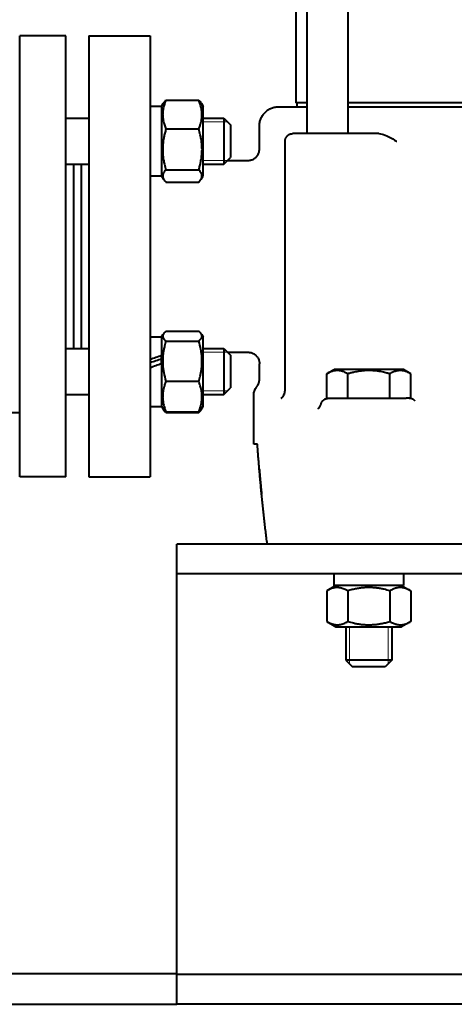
# Model space of a CAD drawing. Header units: millimetres. Extents: x -4428 to 3866, y -3426 to 3855.
# Tile 79 of 191: x -1430 to -1317, y 556 to 812. Entities that reach past the tile are written whole.
import ezdxf

# ---------------------------------------------------------------- set-up
doc = ezdxf.new("R2010")
doc.units = ezdxf.units.MM
doc.linetypes.add('K5LT_BASIC', pattern=[0])
doc.linetypes.add('K5LT_THIN', pattern=[0])
doc.layers.add('Системный слой', color=7, linetype='Continuous')

# ---------------------------------------------------------------- blocks, each defined once
blk = doc.blocks.new('U0')
at = {"layer": 'Системный слой', "color": 150, "linetype": 'K5LT_BASIC', "lineweight": 40, "true_color": 0x0080ff}
for p, q in [((-1355.5, 1088.57), (-1355.5, 782.57)), ((-1344.8, 1088.57), (-1344.8, 782.57)), ((-1358.34, 1078.57), (-1358.34, 790.57)), ((-1430.34, 693.07), (-1430.34, 808.07)), ((-1418.34, 808.07), (-1430.34, 808.07)), ((-1418.34, 693.07), (-1418.34, 808.07)), ((-1412.34, 808.07), (-1396.34, 808.07)), ((-1412.34, 808.07), (-1412.34, 750.57)), ((-1409.84, 808.07), (-1398.84, 808.07)), ((-1398.84, 808.07), (-1398.84, 808.07)), ((-1396.34, 808.07), (-1396.34, 750.57)), ((-1392.21, 791.3), (-1383.66, 791.3)), ((-1396.34, 789.72), (-1393.34, 789.72)), ((-1393.34, 789.65), (-1392.82, 790.54)), ((-1393.34, 789.65), (-1392.91, 790.39)), ((-1393.34, 789.72), (-1393.34, 771.52)), ((-1392.91, 790.39), (-1392.91, 790.39)), ((-1392.91, 790.39), (-1392.91, 790.39)), ((-1383.05, 790.54), (-1382.54, 789.65)), ((-1382.96, 790.39), (-1382.96, 790.39)), ((-1382.96, 790.39), (-1382.96, 790.39)), ((-1382.96, 790.39), (-1382.54, 789.65)), ((-1382.54, 783.22), (-1382.54, 789.65)), ((-1362.82, 789.57), (-1355.7, 789.57)), ((-1355.5, 790.57), (-1358.34, 790.57)), ((-1358.09, 790.57), (-1358.09, 789.57)), ((-1355.7, 789.57), (-1355.5, 789.57)), ((-1233.88, 790.57), (-1344.8, 790.57)), ((-1344.8, 789.57), (-1334.48, 789.57)), ((-1334.48, 789.57), (-1331.78, 789.57)), ((-1331.78, 789.57), (-1320.92, 789.57)), ((-1320.92, 789.57), (-1257.75, 789.57)), ((-1418.34, 786.62), (-1412.34, 786.62)), ((-1382.54, 786.62), (-1377.09, 786.62)), ((-1377.09, 786.62), (-1377.09, 774.62)), ((-1377.09, 786.62), (-1375.34, 784.87)), ((-1392.21, 783.78), (-1383.66, 783.78)), ((-1382.54, 771.6), (-1382.54, 783.22)), ((-1375.34, 784.87), (-1375.34, 776.37)), ((-1367.84, 778.57), (-1367.84, 784.57)), ((-1361.15, 715.69), (-1361.15, 780.57)), ((-1347.82, 782.57), (-1359.15, 782.57)), ((-1340.11, 782.57), (-1347.82, 782.57)), ((-1336.71, 782.57), (-1340.11, 782.57)), ((-1377.09, 774.62), (-1375.34, 776.37)), ((-1376.14, 775.57), (-1375.34, 776.37)), ((-1376.14, 775.57), (-1370.84, 775.57)), ((-1418.34, 774.62), (-1412.34, 774.62)), ((-1416.34, 774.62), (-1416.34, 726.52)), ((-1414.34, 774.62), (-1414.34, 726.52)), ((-1392.21, 773.1), (-1383.66, 773.1)), ((-1382.54, 774.62), (-1377.09, 774.62)), ((-1396.34, 771.52), (-1393.34, 771.52)), ((-1393.34, 771.6), (-1392.82, 770.71)), ((-1383.05, 770.71), (-1382.54, 771.6)), ((-1392.21, 769.95), (-1383.66, 769.95)), ((-1412.34, 750.57), (-1412.34, 693.07)), ((-1396.34, 750.57), (-1396.34, 693.07)), ((-1396.34, 729.62), (-1393.34, 729.62)), ((-1393.34, 729.55), (-1392.91, 730.28)), ((-1393.34, 729.62), (-1393.34, 724.69)), ((-1392.21, 731.03), (-1383.66, 731.03)), ((-1382.96, 730.28), (-1382.54, 729.55)), ((-1382.54, 711.88), (-1382.54, 729.55)), ((-1418.34, 726.52), (-1412.34, 726.52)), ((-1392.21, 728.5), (-1383.66, 728.5)), ((-1382.54, 726.52), (-1377.09, 726.52)), ((-1377.09, 726.52), (-1377.09, 722.34)), ((-1377.09, 726.52), (-1375.34, 724.77)), ((-1393.34, 724.66), (-1393.34, 724.69)), ((-1393.34, 722.58), (-1393.34, 724.66)), ((-1376.14, 725.57), (-1370.84, 725.57)), ((-1375.34, 724.77), (-1375.34, 721.81)), ((-1393.34, 722.58), (-1393.34, 711.42)), ((-1377.09, 722.34), (-1377.09, 714.52)), ((-1375.34, 721.81), (-1375.34, 716.27)), ((-1367.84, 718.51), (-1367.84, 722.57)), ((-1350.31, 719.95), (-1348.36, 721.07)), ((-1350.31, 713.57), (-1350.31, 719.95)), ((-1330.31, 721.07), (-1348.36, 721.07)), ((-1344.82, 713.57), (-1344.82, 719.95)), ((-1333.85, 713.57), (-1333.85, 719.95)), ((-1328.37, 719.95), (-1330.31, 721.07)), ((-1328.37, 713.57), (-1328.37, 719.95)), ((-1392.21, 718), (-1383.66, 718)), ((-1377.09, 714.52), (-1375.34, 716.27)), ((-1418.34, 714.52), (-1412.34, 714.52)), ((-1382.54, 714.52), (-1377.09, 714.52)), ((-1369.34, 701.57), (-1369.34, 714.35)), ((-1396.34, 711.42), (-1393.34, 711.42)), ((-1393.34, 711.5), (-1392.82, 710.6)), ((-1393.34, 711.5), (-1392.91, 710.76)), ((-1383.05, 710.6), (-1382.54, 711.5)), ((-1382.96, 710.76), (-1382.54, 711.5)), ((-1382.54, 711.5), (-1382.54, 711.88)), ((-1362.17, 713.59), (-1362.17, 713.59)), ((-1362.17, 713.59), (-1362.17, 713.59)), ((-1362.17, 713.59), (-1362.17, 713.59)), ((-1362.17, 713.59), (-1362.17, 713.59)), ((-1351.76, 712.1), (-1351.76, 712.1)), ((-1350.31, 713.57), (-1348.81, 713.57)), ((-1349.84, 713.57), (-1329.56, 713.57)), ((-1333.85, 713.57), (-1332.74, 713.57)), ((-1328.84, 713.57), (-1329.56, 713.57)), ((-1328.84, 713.57), (-1328.37, 713.57)), ((-1327.63, 713.17), (-1327.63, 713.17)), ((-1327.63, 713.17), (-1327.63, 713.17)), ((-1327.42, 713.03), (-1327.42, 713.03)), ((-1430.34, 709.8), (-1436.71, 709.8)), ((-1392.21, 710.01), (-1383.66, 710.01)), ((-1392.21, 709.84), (-1383.66, 709.84)), ((-1368.36, 701.57), (-1369.34, 701.57)), ((-1418.34, 693.07), (-1430.34, 693.07)), ((-1412.34, 693.07), (-1396.34, 693.07)), ((-1409.84, 693.07), (-1398.84, 693.07)), ((-1398.84, 693.07), (-1398.84, 693.07)), ((-389.34, 675.57), (-1389.34, 675.57)), ((-1389.34, 672.27), (-1389.34, 675.57)), ((-1389.34, 667.77), (-1389.34, 672.27)), ((-389.34, 667.77), (-1389.34, 667.77)), ((-1389.34, 660.27), (-1389.34, 667.77)), ((-1330.24, 667.77), (-1348.44, 667.77)), ((-1348.44, 667.77), (-1348.44, 664.77)), ((-1330.24, 667.77), (-1330.24, 664.77)), ((-1347.89, 664.77), (-1350.31, 663.38)), ((-1350.31, 663.38), (-1350.31, 655.37)), ((-1330.24, 664.77), (-1348.44, 664.77)), ((-1344.82, 663.38), (-1344.82, 655.37)), ((-1333.85, 663.38), (-1333.85, 655.37)), ((-1330.79, 664.77), (-1328.37, 663.38)), ((-1328.37, 663.38), (-1328.37, 655.37)), ((-1389.34, 570.87), (-1389.34, 660.27)), ((-1350.31, 655.37), (-1347.89, 653.97)), ((-1328.37, 655.37), (-1330.79, 653.97)), ((-1347.89, 653.97), (-1330.79, 653.97)), ((-1345.34, 653.97), (-1345.34, 645.32)), ((-1333.34, 653.97), (-1333.34, 645.32)), ((-1339.34, 645.32), (-1345.34, 645.32)), ((-1345.34, 645.32), (-1343.59, 643.57)), ((-1333.34, 645.32), (-1339.34, 645.32)), ((-1333.34, 645.32), (-1335.09, 643.57)), ((-1339.34, 643.57), (-1343.59, 643.57)), ((-1335.09, 643.57), (-1339.34, 643.57)), ((-1389.34, 563.37), (-1389.34, 570.87)), ((-3530.34, 563.57), (-1389.34, 563.57)), ((-389.34, 563.37), (-1389.34, 563.37)), ((-1389.34, 558.87), (-1389.34, 563.37)), ((-1389.34, 555.57), (-1389.34, 558.87)), ((-3530.34, 555.57), (-1389.34, 555.57)), ((-389.34, 555.57), (-1389.34, 555.57))]:
    blk.add_line(p, q, dxfattribs=at)
at = {"layer": 'Системный слой', "color": 7, "linetype": 'K5LT_THIN', "lineweight": 20}
for p, q in [((-1382.54, 785.68), (-1377.09, 785.68)), ((-1377.09, 785.68), (-1376.14, 785.68)), ((-1382.54, 775.57), (-1377.09, 775.57)), ((-1377.09, 775.57), (-1376.14, 775.57)), ((-1382.54, 725.57), (-1377.09, 725.57)), ((-1377.09, 725.57), (-1376.14, 725.57)), ((-1382.54, 715.47), (-1377.09, 715.47)), ((-1377.09, 715.47), (-1376.14, 715.47)), ((-1344.39, 653.97), (-1344.39, 645.32)), ((-1334.28, 653.97), (-1334.28, 645.32)), ((-1344.39, 645.32), (-1344.39, 644.38)), ((-1334.28, 645.32), (-1334.28, 644.38))]:
    blk.add_line(p, q, dxfattribs=at)
at = {"layer": 'Системный слой', "color": 150, "linetype": 'K5LT_BASIC', "lineweight": 40, "true_color": 0x0080ff}
for centre, major_axis, start_param, end_param in [((-1397.91, 720.52), (24.99, 8.8), 1.354186, 1.475168), ((-1397.91, 720.52), (16.75, 5.9), 1.261827, 1.444189), ((-1391.77, 720.52), (24.99, 8.8), -4.682346, -4.561363)]:
    blk.add_ellipse(centre, major_axis=major_axis, ratio=0.093183, start_param=start_param, end_param=end_param, dxfattribs=at)
for points, knots in [([(-1392.21, 791.3), (-1392.34, 791.01), (-1392.5, 790.58), (-1392.71, 789.94), (-1392.85, 789.41), (-1392.96, 788.86), (-1393.02, 788.36), (-1393.06, 787.9), (-1393.07, 787.45), (-1393.05, 787.02), (-1393, 786.54), (-1392.92, 786.01), (-1392.74, 785.24), (-1392.5, 784.5), (-1392.29, 783.95), (-1392.21, 783.78)], [0, 0, 0, 0, 1.912449, 2.780687, 4.100621, 5.29978, 6.277542, 7.267519, 8.214858, 9.102067, 9.95816, 11.225797, 12.463836, 14.84267, 16, 16, 16, 16]), ([(-1392.82, 790.54), (-1392.74, 790.69), (-1392.55, 790.94), (-1392.32, 791.19), (-1392.21, 791.3)], [0, 0, 0, 0, 2.869057, 5, 5, 5, 5]), ([(-1383.66, 783.78), (-1383.54, 784.07), (-1383.37, 784.5), (-1383.17, 785.14), (-1383.03, 785.67), (-1382.92, 786.22), (-1382.85, 786.72), (-1382.81, 787.18), (-1382.81, 787.63), (-1382.82, 788.06), (-1382.87, 788.54), (-1382.95, 789.07), (-1383.13, 789.84), (-1383.37, 790.58), (-1383.58, 791.12), (-1383.66, 791.3)], [0, 0, 0, 0, 1.912449, 2.780687, 4.100621, 5.29978, 6.277542, 7.267519, 8.214858, 9.102067, 9.95816, 11.225797, 12.463836, 14.84267, 16, 16, 16, 16]), ([(-1383.66, 791.3), (-1383.53, 791.17), (-1383.3, 790.92), (-1383.12, 790.67), (-1383.05, 790.54)], [0, 0, 0, 0, 2.562358, 5, 5, 5, 5]), ([(-1392.21, 783.78), (-1392.32, 783.41), (-1392.47, 782.88), (-1392.68, 781.97), (-1392.84, 781.17), (-1392.94, 780.43), (-1393, 779.83), (-1393.05, 779.22), (-1393.07, 778.47), (-1393.05, 777.85), (-1393.02, 777.21), (-1392.96, 776.55), (-1392.82, 775.62), (-1392.59, 774.47), (-1392.36, 773.61), (-1392.21, 773.1)], [0, 0, 0, 0, 1.679816, 2.464254, 4.100621, 5.29978, 5.785161, 6.773962, 7.999819, 9.102067, 9.530451, 10.806592, 12.055167, 13.667644, 16, 16, 16, 16]), ([(-1383.66, 773.1), (-1383.55, 773.47), (-1383.4, 774), (-1383.19, 774.91), (-1383.04, 775.71), (-1382.93, 776.45), (-1382.87, 777.05), (-1382.82, 777.66), (-1382.8, 778.41), (-1382.82, 779.03), (-1382.86, 779.67), (-1382.92, 780.33), (-1383.05, 781.26), (-1383.28, 782.41), (-1383.51, 783.27), (-1383.66, 783.78)], [0, 0, 0, 0, 1.679816, 2.464254, 4.100621, 5.29978, 5.785161, 6.773962, 7.999819, 9.102067, 9.530451, 10.806592, 12.055167, 13.667644, 16, 16, 16, 16]), ([(-1336.71, 782.57), (-1336.46, 782.57), (-1336.19, 782.53), (-1335.36, 782.31), (-1334.78, 782.06), (-1333.45, 781.39), (-1332.76, 780.98), (-1332.06, 780.58), (-1332.06, 780.57), (-1332.05, 780.57)], [1.7657385, 1.7657385, 1.7657385, 1.7657385, 1.901303, 1.901303, 2.1288202, 2.1288202, 2.3692521, 2.3692521, 2.370504, 2.370504, 2.370504, 2.370504]), ([(-1370.84, 775.57), (-1370.79, 775.57), (-1370.73, 775.57), (-1370.58, 775.58), (-1370.49, 775.59), (-1370.26, 775.63), (-1370.12, 775.66), (-1369.85, 775.73), (-1369.72, 775.78), (-1369.46, 775.9), (-1369.34, 775.97), (-1369.09, 776.13), (-1368.98, 776.21), (-1368.76, 776.41), (-1368.65, 776.51), (-1368.46, 776.73), (-1368.37, 776.85), (-1368.22, 777.1), (-1368.15, 777.23), (-1368.03, 777.49), (-1367.99, 777.63), (-1367.94, 777.79), (-1367.93, 777.81), (-1367.91, 777.9), (-1367.9, 777.97), (-1367.88, 778.07), (-1367.87, 778.11), (-1367.87, 778.15), (-1367.86, 778.17), (-1367.86, 778.2), (-1367.86, 778.21), (-1367.86, 778.23), (-1367.85, 778.24), (-1367.85, 778.26), (-1367.85, 778.26), (-1367.85, 778.29), (-1367.85, 778.31), (-1367.84, 778.36), (-1367.84, 778.39), (-1367.84, 778.47), (-1367.84, 778.52), (-1367.84, 778.57)], [0, 0, 0, 0, 0.864565, 0.864565, 2.4496, 2.4496, 4.738017, 4.738017, 7.078567, 7.078567, 9.45857, 9.45857, 11.864071, 11.864071, 14.283422, 14.283422, 16.705328, 16.705328, 19.11403, 19.11403, 21.494136, 21.494136, 21.874491, 21.874491, 23.059419, 23.059419, 23.592013, 23.592013, 23.831401, 23.831401, 24.070788, 24.070788, 24.196739, 24.196739, 24.341766, 24.341766, 24.624189, 24.624189, 25.18522, 25.18522, 26, 26, 26, 26]), ([(-1392.21, 773.1), (-1392.34, 772.98), (-1392.51, 772.79), (-1392.75, 772.48), (-1392.9, 772.22), (-1393, 771.95), (-1393.05, 771.74), (-1393.07, 771.53), (-1393.05, 771.33), (-1393.01, 771.13), (-1392.94, 770.93), (-1392.87, 770.78), (-1392.82, 770.71)], [0, 0, 0, 0, 2.111199, 3.110409, 5.149606, 6.365597, 7.413534, 8.584558, 9.69953, 10.643094, 11.742021, 13, 13, 13, 13]), ([(-1383.05, 770.71), (-1383, 770.79), (-1382.92, 770.96), (-1382.84, 771.21), (-1382.81, 771.43), (-1382.81, 771.65), (-1382.84, 771.83), (-1382.89, 772), (-1382.96, 772.17), (-1383.15, 772.54), (-1383.41, 772.86), (-1383.66, 773.1)], [0, 0, 0, 0, 1.270098, 2.473998, 3.749867, 4.66011, 5.735702, 6.384875, 7.232818, 8.194907, 12, 12, 12, 12]), ([(-1392.82, 770.71), (-1392.74, 770.56), (-1392.55, 770.31), (-1392.32, 770.05), (-1392.21, 769.95)], [0, 0, 0, 0, 2.869057, 5, 5, 5, 5]), ([(-1383.66, 769.95), (-1383.53, 770.08), (-1383.3, 770.33), (-1383.12, 770.58), (-1383.05, 770.71)], [0, 0, 0, 0, 2.562358, 5, 5, 5, 5]), ([(-1392.91, 730.28), (-1392.95, 730.21), (-1393.02, 730.07), (-1393.06, 729.87), (-1393.06, 729.68), (-1393.03, 729.5), (-1392.94, 729.27), (-1392.71, 728.94), (-1392.42, 728.67), (-1392.21, 728.5)], [0, 0, 0, 0, 1.254465, 2.362803, 3.285052, 4.341449, 5.442155, 7.084075, 10, 10, 10, 10]), ([(-1392.21, 731.03), (-1392.3, 730.96), (-1392.43, 730.85), (-1392.61, 730.68), (-1392.77, 730.5), (-1392.86, 730.36), (-1392.91, 730.28)], [0, 0, 0, 0, 1.870503, 3.294232, 4.713557, 7, 7, 7, 7]), ([(-1382.96, 730.28), (-1383.01, 730.36), (-1383.1, 730.49), (-1383.32, 730.74), (-1383.51, 730.91), (-1383.66, 731.03)], [0, 0, 0, 0, 1.886059, 3.158884, 6, 6, 6, 6]), ([(-1383.66, 728.5), (-1383.51, 728.62), (-1383.31, 728.8), (-1383.11, 729.02), (-1383.01, 729.17), (-1382.93, 729.29), (-1382.87, 729.43), (-1382.82, 729.58), (-1382.8, 729.76), (-1382.82, 729.93), (-1382.87, 730.1), (-1382.92, 730.21), (-1382.96, 730.28)], [0, 0, 0, 0, 2.700173, 3.934867, 4.955035, 5.867932, 6.68454, 7.837634, 9.319849, 10.41938, 11.524909, 13, 13, 13, 13]), ([(-1392.21, 728.5), (-1392.34, 728.07), (-1392.51, 727.47), (-1392.71, 726.58), (-1392.85, 725.87), (-1392.96, 725.08), (-1393.02, 724.38), (-1393.06, 723.73), (-1393.07, 723.12), (-1393.05, 722.62), (-1393.02, 722.04), (-1392.95, 721.29), (-1392.72, 719.86), (-1392.44, 718.74), (-1392.21, 718)], [0, 0, 0, 0, 1.905023, 2.606895, 3.844333, 4.968544, 5.957069, 6.813299, 7.701429, 8.533187, 8.934797, 10.132776, 11.738547, 15, 15, 15, 15]), ([(-1383.66, 718), (-1383.53, 718.43), (-1383.36, 719.03), (-1383.16, 719.92), (-1383.03, 720.63), (-1382.91, 721.42), (-1382.85, 722.12), (-1382.81, 722.77), (-1382.81, 723.38), (-1382.82, 723.88), (-1382.86, 724.46), (-1382.93, 725.22), (-1383.15, 726.64), (-1383.44, 727.76), (-1383.66, 728.5)], [0, 0, 0, 0, 1.905023, 2.606895, 3.844333, 4.968544, 5.957069, 6.813299, 7.701429, 8.533187, 8.934797, 10.132776, 11.738547, 15, 15, 15, 15]), ([(-1370.84, 725.57), (-1370.7, 725.57), (-1370.57, 725.56), (-1370.3, 725.53), (-1370.16, 725.5), (-1369.89, 725.42), (-1369.76, 725.38), (-1369.5, 725.26), (-1369.37, 725.19), (-1369.13, 725.04), (-1369.01, 724.96), (-1368.79, 724.77), (-1368.68, 724.66), (-1368.49, 724.44), (-1368.4, 724.33), (-1368.24, 724.08), (-1368.17, 723.95), (-1368.05, 723.69), (-1368, 723.55), (-1367.94, 723.36), (-1367.93, 723.31), (-1367.9, 723.2), (-1367.89, 723.14), (-1367.88, 723.06), (-1367.87, 723.03), (-1367.86, 722.98), (-1367.86, 722.95), (-1367.86, 722.91), (-1367.85, 722.89), (-1367.85, 722.86), (-1367.85, 722.85), (-1367.85, 722.81), (-1367.84, 722.78), (-1367.84, 722.69), (-1367.84, 722.63), (-1367.84, 722.57)], [0.002413, 0.002413, 0.002413, 0.002413, 2.240573, 2.240573, 4.522924, 4.522924, 6.857463, 6.857463, 9.232064, 9.232064, 11.633991, 11.633991, 14.054826, 14.054826, 16.478938, 16.478938, 18.890631, 18.890631, 21.274271, 21.274271, 22.177124, 22.177124, 23.169323, 23.169323, 23.616176, 23.616176, 24.063029, 24.063029, 24.303583, 24.303583, 24.547952, 24.547952, 25.032876, 25.032876, 26, 26, 26, 26]), ([(-1344.82, 719.95), (-1345.06, 720.09), (-1345.46, 720.3), (-1345.99, 720.51), (-1346.41, 720.64), (-1346.78, 720.73), (-1347.16, 720.78), (-1347.55, 720.8), (-1347.92, 720.79), (-1348.29, 720.74), (-1348.68, 720.66), (-1349.24, 720.48), (-1349.78, 720.24), (-1350.18, 720.02), (-1350.31, 719.95)], [0, 0, 0, 0, 2.031939, 3.311633, 4.396645, 5.423589, 6.350589, 7.49983, 8.533187, 9.335775, 10.524184, 11.684847, 13.915004, 15, 15, 15, 15]), ([(-1333.85, 719.95), (-1334.11, 720.02), (-1334.76, 720.2), (-1335.95, 720.48), (-1337.14, 720.67), (-1338.06, 720.75), (-1338.58, 720.78), (-1338.91, 720.79), (-1339.19, 720.8), (-1339.49, 720.8), (-1339.86, 720.79), (-1340.32, 720.77), (-1340.96, 720.72), (-1341.9, 720.61), (-1342.97, 720.42), (-1343.98, 720.18), (-1344.54, 720.03), (-1344.82, 719.95)], [0, 0, 0, 0, 3.152296, 8.024027, 14.430358, 17.4743, 18.996271, 20.518242, 21.409855, 22.301468, 24.084694, 25.867919, 27.651145, 31.792504, 37.072525, 40.536262, 44, 44, 44, 44]), ([(-1328.37, 719.95), (-1328.61, 720.09), (-1329.01, 720.3), (-1329.54, 720.51), (-1329.95, 720.64), (-1330.33, 720.73), (-1330.71, 720.78), (-1331.09, 720.8), (-1331.46, 720.79), (-1331.84, 720.74), (-1332.23, 720.66), (-1332.79, 720.48), (-1333.33, 720.24), (-1333.72, 720.02), (-1333.85, 719.95)], [0, 0, 0, 0, 2.031939, 3.311633, 4.396645, 5.423589, 6.350589, 7.49983, 8.533187, 9.335775, 10.524184, 11.684847, 13.915004, 15, 15, 15, 15]), ([(-1392.21, 718), (-1392.34, 717.69), (-1392.5, 717.23), (-1392.71, 716.56), (-1392.85, 715.99), (-1392.96, 715.41), (-1393.02, 714.88), (-1393.06, 714.38), (-1393.07, 713.91), (-1393.05, 713.45), (-1393, 712.94), (-1392.92, 712.38), (-1392.74, 711.57), (-1392.5, 710.78), (-1392.29, 710.2), (-1392.21, 710.01)], [0, 0, 0, 0, 1.912449, 2.780687, 4.100621, 5.29978, 6.277542, 7.267519, 8.214858, 9.102067, 9.95816, 11.225797, 12.463836, 14.84267, 16, 16, 16, 16]), ([(-1383.66, 710.01), (-1383.54, 710.32), (-1383.37, 710.78), (-1383.17, 711.45), (-1383.03, 712.02), (-1382.92, 712.6), (-1382.85, 713.14), (-1382.81, 713.63), (-1382.81, 714.1), (-1382.82, 714.56), (-1382.87, 715.07), (-1382.95, 715.63), (-1383.13, 716.45), (-1383.37, 717.23), (-1383.58, 717.81), (-1383.66, 718)], [0, 0, 0, 0, 1.912449, 2.780687, 4.100621, 5.29978, 6.277542, 7.267519, 8.214858, 9.102067, 9.95816, 11.225797, 12.463836, 14.84267, 16, 16, 16, 16]), ([(-1369.34, 714.34), (-1369.34, 714.34), (-1369.34, 714.34), (-1369.33, 714.47), (-1369.33, 714.59), (-1369.3, 714.89), (-1369.27, 715.05), (-1369.19, 715.37), (-1369.14, 715.53), (-1369.01, 715.84), (-1368.94, 715.98), (-1368.76, 716.29), (-1368.65, 716.45), (-1368.53, 716.59)], [36.996682, 36.996682, 36.996682, 36.996682, 36.997004, 36.997004, 37.776654, 37.776654, 38.805118, 38.805118, 39.825254, 39.825254, 40.832071, 40.832071, 41.999849, 41.999849, 41.999849, 41.999849]), ([(-1362.17, 713.59), (-1362.16, 713.59), (-1362.15, 713.6), (-1362.08, 713.65), (-1362.05, 713.67), (-1362, 713.72), (-1361.98, 713.74), (-1361.95, 713.76), (-1361.94, 713.78), (-1361.92, 713.8), (-1361.91, 713.8), (-1361.9, 713.81), (-1361.89, 713.82), (-1361.88, 713.83), (-1361.88, 713.83), (-1361.87, 713.84), (-1361.87, 713.84), (-1361.86, 713.86), (-1361.85, 713.86), (-1361.83, 713.89), (-1361.81, 713.91), (-1361.76, 713.96), (-1361.73, 714), (-1361.63, 714.12), (-1361.57, 714.22), (-1361.46, 714.41), (-1361.41, 714.52), (-1361.35, 714.65), (-1361.34, 714.67), (-1361.3, 714.79), (-1361.27, 714.87), (-1361.21, 715.08), (-1361.19, 715.2), (-1361.16, 715.44), (-1361.15, 715.57), (-1361.15, 715.69)], [0, 0, 0, 0, 4.055878, 4.055878, 6.379319, 6.379319, 7.303772, 7.303772, 7.950505, 7.950505, 8.221239, 8.221239, 8.491973, 8.491973, 8.631424, 8.631424, 8.811886, 8.811886, 9.156404, 9.156404, 9.820836, 9.820836, 11.116894, 11.116894, 13.478917, 13.478917, 15.716935, 15.716935, 16.153751, 16.153751, 17.850955, 17.850955, 19.907781, 19.907781, 21.999486, 21.999486, 21.999486, 21.999486]), ([(-1352.52, 710.91), (-1352.5, 710.93), (-1352.48, 710.94), (-1352.41, 711), (-1352.36, 711.05), (-1352.25, 711.17), (-1352.18, 711.25), (-1352.06, 711.43), (-1351.99, 711.53), (-1351.89, 711.75), (-1351.84, 711.86), (-1351.79, 712.02), (-1351.78, 712.06), (-1351.76, 712.1)], [0, 0, 0, 0, 1, 1, 2, 2, 3, 3, 3.906361, 3.906361, 4.713805, 4.713805, 4.999729, 4.999729, 4.999729, 4.999729]), ([(-1327.63, 713.17), (-1327.6, 713.14), (-1327.57, 713.12), (-1327.54, 713.1), (-1327.54, 713.1), (-1327.54, 713.1), (-1327.53, 713.1), (-1327.52, 713.09), (-1327.52, 713.09), (-1327.51, 713.09), (-1327.51, 713.08), (-1327.5, 713.08), (-1327.5, 713.08), (-1327.5, 713.08), (-1327.49, 713.07), (-1327.49, 713.07), (-1327.49, 713.07), (-1327.48, 713.07), (-1327.48, 713.07), (-1327.48, 713.06), (-1327.48, 713.06), (-1327.47, 713.06), (-1327.47, 713.06), (-1327.47, 713.06), (-1327.47, 713.06), (-1327.47, 713.06), (-1327.47, 713.06), (-1327.46, 713.06), (-1327.46, 713.06), (-1327.46, 713.05), (-1327.46, 713.05), (-1327.45, 713.05), (-1327.44, 713.05), (-1327.43, 713.04), (-1327.43, 713.04), (-1327.42, 713.03), (-1327.41, 713.03), (-1327.41, 713.03), (-1327.42, 713.03), (-1327.42, 713.03)], [0.008755, 0.008755, 0.008755, 0.008755, 3.8, 3.8, 3.800354, 3.800354, 4.447828, 4.447828, 5.03644, 5.03644, 5.571542, 5.571542, 6.057999, 6.057999, 6.500232, 6.500232, 6.902262, 6.902262, 7.267744, 7.267744, 7.6, 7.6, 7.932256, 7.932256, 8.095548, 8.095548, 8.269725, 8.269725, 8.607194, 8.607194, 9.216819, 9.216819, 10.43607, 10.43607, 12.613364, 12.613364, 16.413364, 16.413364, 19, 19, 19, 19]), ([(-1392.21, 710.01), (-1392.3, 710.08), (-1392.43, 710.19), (-1392.61, 710.36), (-1392.77, 710.54), (-1392.86, 710.68), (-1392.91, 710.76)], [0, 0, 0, 0, 1.870503, 3.294232, 4.713557, 7, 7, 7, 7]), ([(-1392.82, 710.6), (-1392.74, 710.46), (-1392.55, 710.2), (-1392.32, 709.95), (-1392.21, 709.84)], [0, 0, 0, 0, 2.869057, 5, 5, 5, 5]), ([(-1382.96, 710.76), (-1383.01, 710.68), (-1383.1, 710.55), (-1383.32, 710.3), (-1383.51, 710.13), (-1383.66, 710.01)], [0, 0, 0, 0, 1.886059, 3.158884, 6, 6, 6, 6]), ([(-1383.66, 709.84), (-1383.53, 709.97), (-1383.3, 710.22), (-1383.12, 710.48), (-1383.05, 710.6)], [0, 0, 0, 0, 2.562358, 5, 5, 5, 5]), ([(-1352.53, 710.91), (-1352.53, 710.9), (-1352.53, 710.91), (-1352.53, 710.9), (-1352.52, 710.91), (-1352.52, 710.91)], [19.52206, 19.52206, 19.52206, 19.52206, 19.939642, 19.939642, 21, 21, 21, 21]), ([(-1344.82, 663.38), (-1345.13, 663.55), (-1345.6, 663.79), (-1346.19, 664), (-1346.57, 664.11), (-1346.9, 664.17), (-1347.23, 664.21), (-1347.54, 664.23), (-1347.86, 664.22), (-1348.16, 664.18), (-1348.48, 664.13), (-1348.85, 664.03), (-1349.46, 663.82), (-1349.96, 663.57), (-1350.31, 663.38)], [0, 0, 0, 0, 2.598015, 3.881107, 4.839601, 5.73075, 6.542456, 7.499701, 8.245263, 9.112845, 9.974779, 10.829749, 12.096374, 15, 15, 15, 15]), ([(-1333.85, 663.38), (-1334.1, 663.45), (-1334.6, 663.58), (-1335.41, 663.78), (-1336.28, 663.95), (-1337.22, 664.1), (-1337.9, 664.17), (-1338.32, 664.19), (-1338.6, 664.21), (-1339.03, 664.22), (-1339.57, 664.23), (-1340.07, 664.21), (-1340.55, 664.18), (-1341.03, 664.14), (-1341.68, 664.06), (-1342.57, 663.93), (-1343.68, 663.69), (-1344.44, 663.48), (-1344.82, 663.38)], [0, 0, 0, 0, 2.939947, 5.879893, 9.40783, 12.935766, 16.692627, 17.123365, 17.687913, 19.835521, 21.98313, 23.782738, 25.582346, 27.381955, 29.181563, 33.055753, 37.527877, 42, 42, 42, 42]), ([(-1328.37, 663.38), (-1328.68, 663.55), (-1329.14, 663.79), (-1329.73, 664), (-1330.12, 664.11), (-1330.44, 664.17), (-1330.77, 664.21), (-1331.08, 664.23), (-1331.4, 664.22), (-1331.71, 664.18), (-1332.03, 664.13), (-1332.39, 664.03), (-1333.01, 663.82), (-1333.51, 663.57), (-1333.85, 663.38)], [0, 0, 0, 0, 2.598015, 3.881107, 4.839601, 5.73075, 6.542456, 7.499701, 8.245263, 9.112845, 9.974779, 10.829749, 12.096374, 15, 15, 15, 15]), ([(-1350.31, 655.37), (-1350, 655.19), (-1349.53, 654.96), (-1348.94, 654.74), (-1348.56, 654.64), (-1348.23, 654.57), (-1347.9, 654.53), (-1347.59, 654.52), (-1347.27, 654.53), (-1346.97, 654.56), (-1346.65, 654.62), (-1346.28, 654.71), (-1345.67, 654.92), (-1345.17, 655.17), (-1344.82, 655.37)], [0, 0, 0, 0, 2.598015, 3.881107, 4.839601, 5.73075, 6.542456, 7.499701, 8.245263, 9.112845, 9.974779, 10.829749, 12.096374, 15, 15, 15, 15]), ([(-1344.82, 655.37), (-1344.57, 655.3), (-1344.07, 655.16), (-1343.26, 654.97), (-1342.4, 654.79), (-1341.45, 654.65), (-1340.77, 654.58), (-1340.35, 654.55), (-1340.07, 654.54), (-1339.64, 654.52), (-1339.11, 654.52), (-1338.6, 654.54), (-1338.12, 654.56), (-1337.65, 654.6), (-1336.99, 654.68), (-1336.1, 654.82), (-1335, 655.06), (-1334.23, 655.26), (-1333.85, 655.37)], [0, 0, 0, 0, 2.939947, 5.879893, 9.40783, 12.935766, 16.692627, 17.123365, 17.687913, 19.835521, 21.98313, 23.782738, 25.582346, 27.381955, 29.181563, 33.055753, 37.527877, 42, 42, 42, 42]), ([(-1333.85, 655.37), (-1333.54, 655.19), (-1333.08, 654.96), (-1332.49, 654.74), (-1332.1, 654.64), (-1331.78, 654.57), (-1331.45, 654.53), (-1331.14, 654.52), (-1330.82, 654.53), (-1330.51, 654.56), (-1330.19, 654.62), (-1329.83, 654.71), (-1329.21, 654.92), (-1328.71, 655.17), (-1328.37, 655.37)], [0, 0, 0, 0, 2.598015, 3.881107, 4.839601, 5.73075, 6.542456, 7.499701, 8.245263, 9.112845, 9.974779, 10.829749, 12.096374, 15, 15, 15, 15])]:
    blk.add_open_spline(points, degree=3, knots=knots, dxfattribs=at)
for points, weights in [([(-1367.84, 784.57), (-1367.84, 789.57), (-1362.84, 789.57)], [0.951481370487, 0.672798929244, 0.951481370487]), ([(-1361.15, 780.57), (-1361.15, 782.57), (-1359.15, 782.57)], [0.949184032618, 0.671174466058, 0.949184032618]), ([(-1368.53, 716.59), (-1367.84, 717.43), (-1367.84, 718.51)], [0.842031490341, 0.841842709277, 0.951481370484]), ([(-1327.63, 713.17), (-1328.17, 713.57), (-1328.84, 713.57)], [0.864266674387, 0.837373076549, 0.902730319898]), ([(-1365.8, 675.57), (-1367.48, 688.53), (-1368.36, 701.57)], [1, 0.999538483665, 1]), ([(-1367.87, 695.06), (-1367.6, 691.8), (-1367.28, 688.55)], [0.999826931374, 0.999769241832, 0.999769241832])]:
    blk.add_rational_spline(points, weights, degree=2, dxfattribs=at)
blk.add_rational_spline([(-1351.76, 712.1), (-1351.63, 712.61), (-1351.26, 712.98), (-1350.67, 713.57), (-1349.84, 713.57)], [0.890340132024, 0.876752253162, 0.922736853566, 0.851744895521, 0.922736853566], degree=2, knots=[0.1761432, 0.1761432, 0.1761432, 0.5000092, 0.5000092, 1, 1, 1], dxfattribs=at)
for points in [[(-1392.87, 710.69), (-1392.85, 710.66), (-1392.84, 710.63), (-1392.82, 710.6)], [(-1383.05, 710.6), (-1383.04, 710.63), (-1383.02, 710.66), (-1383, 710.69)]]:
    blk.add_open_spline(points, degree=3, dxfattribs=at)

msp = doc.modelspace()

# ---------------------------------------------------------------- block references
at = {"layer": 'Системный слой'}
msp.add_blockref('U0', (0, 0), dxfattribs=at)

doc.saveas('drawing.dxf')
